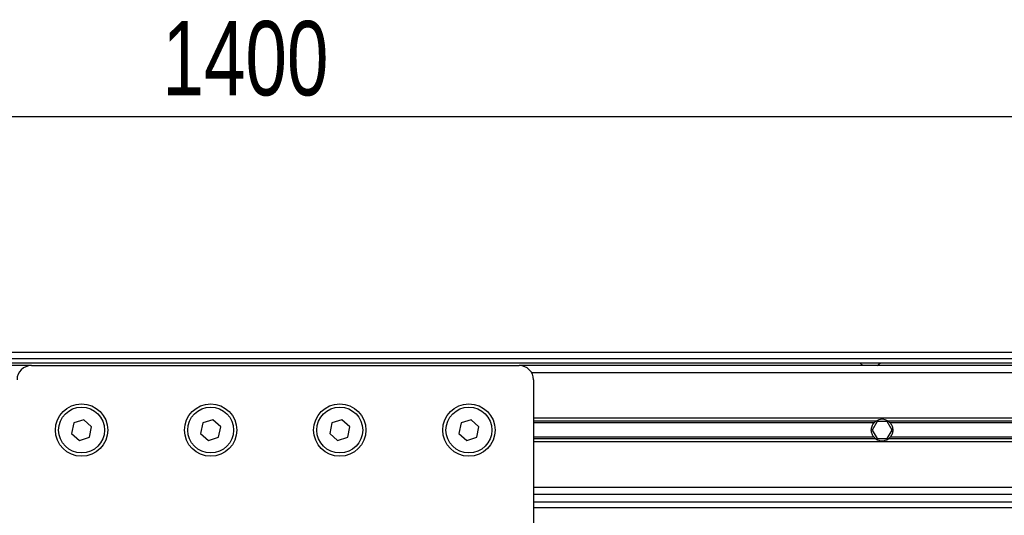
# Model space of a CAD drawing. Header units: millimetres. Extents: x 0 to 420, y 0 to 297.
# Tile 15 of 24: x 130 to 170, y 226 to 246. Entities that reach past the tile are written whole.
import ezdxf

# ---------------------------------------------------------------- set-up
doc = ezdxf.new("R2010")
doc.units = ezdxf.units.MM
doc.layers.add('QUOTE', color=174, linetype='Continuous')
doc.styles.add('SLDTEXTSTYLE3', font='TXT', dxfattribs={"width": 0.75})
doc.dimstyles.new('SLDDIMSTYLE0', dxfattribs={"dimtxt": 3, "dimasz": 3, "dimexe": 0, "dimexo": 0.0625, "dimgap": 0.75, "dimtad": 1, "dimlfac": 8.647318, "dimrnd": 1e-09, "dimzin": 12, "dimdsep": 46, "dimtxsty": 'SLDTEXTSTYLE3', "dimsah": 1, "dimcen": 0.09, "dimadec": 0, "dimazin": 3, "dimtfac": 1, "dimtdec": 3, "dimtofl": 0, "dimtmove": 0, "dimatfit": 3, "dimfxl": 0, "dimfrac": 2, "dimtolj": 1, "dimtzin": 12, "dimarcsym": 0})

# ---------------------------------------------------------------- blocks, each defined once
blk = doc.blocks.new('_D')
at = {"layer": 'QUOTE'}
for p, q in [((59.05, 231.249), (59.05, 243.884)), ((220.95, 231.249), (220.95, 243.884)), ((220.95, 241.884), (59.05, 241.884))]:
    blk.add_line(p, q, dxfattribs=at)
for points in [[(59.05, 241.884), (62.05, 241.384), (62.05, 242.384)], [(220.95, 241.884), (217.95, 242.384), (217.95, 241.384)]]:
    blk.add_solid(points, dxfattribs=at)
at = {"layer": 'QUOTE', "insert": (135.567, 245.751), "char_height": 3, "attachment_point": 1, "style": 'SLDTEXTSTYLE3'}
blk.add_mtext('1400', dxfattribs=at)

msp = doc.modelspace()

# ---------------------------------------------------------------- linework, layer by layer
at = {"color": 7, "linetype": 'Continuous', "lineweight": 25}
for p, q in [((220.95, 232.3716), (59.05, 232.3716)), ((62.2302, 232.1403), (217.7698, 232.1403)), ((62.4037, 231.9669), (217.5963, 231.9669)), ((130.286, 231.8512), (80.444, 231.8512)), ((130.286, 231.8512), (149.9453, 231.8512)), ((199.556, 231.8512), (149.9453, 231.8512)), ((163.6747, 231.9669), (163.8031, 231.8512)), ((164.3814, 231.8512), (164.5098, 231.9669)), ((199.556, 231.5621), (150.446, 231.5621)), ((150.5235, 231.273), (150.5235, 225.2712)), ((131.9914, 229.5342), (131.9038, 229.116)), ((132.3973, 229.6675), (131.9914, 229.5342)), ((132.7157, 229.3825), (132.3973, 229.6675)), ((132.6282, 228.9643), (132.7157, 229.3825)), ((137.1953, 229.5342), (137.1077, 229.116)), ((137.6013, 229.6675), (137.1953, 229.5342)), ((137.9197, 229.3825), (137.6013, 229.6675)), ((137.8321, 228.9643), (137.9197, 229.3825)), ((142.3992, 229.5342), (142.3116, 229.116)), ((142.8052, 229.6675), (142.3992, 229.5342)), ((143.1236, 229.3825), (142.8052, 229.6675)), ((143.036, 228.9643), (143.1236, 229.3825)), ((147.6031, 229.5342), (147.5155, 229.116)), ((148.0091, 229.6675), (147.6031, 229.5342)), ((148.3275, 229.3825), (148.0091, 229.6675)), ((148.2399, 228.9643), (148.3275, 229.3825)), ((192.0393, 229.7292), (150.5235, 229.7292)), ((164.3244, 229.6038), (150.5235, 229.6038)), ((164.25, 229.5374), (150.5235, 229.5374)), ((164.3738, 229.5962), (164.1735, 229.2493)), ((164.7744, 229.5962), (164.3738, 229.5962)), ((164.9747, 229.2493), (164.7744, 229.5962)), ((192.0393, 229.6038), (164.8238, 229.6038)), ((192.0393, 229.5374), (164.8982, 229.5374)), ((131.9038, 229.116), (132.2222, 228.831)), ((137.1077, 229.116), (137.4261, 228.831)), ((142.3116, 229.116), (142.63, 228.831)), ((147.5155, 229.116), (147.8339, 228.831)), ((164.1735, 229.2493), (164.3738, 228.9023)), ((164.7744, 228.9023), (164.9747, 229.2493)), ((132.2222, 228.831), (132.6282, 228.9643)), ((137.4261, 228.831), (137.8321, 228.9643)), ((142.63, 228.831), (143.036, 228.9643)), ((147.8339, 228.831), (148.2399, 228.9643)), ((164.25, 228.9611), (150.5235, 228.9611)), ((164.3244, 228.8947), (150.5235, 228.8947)), ((192.0393, 228.7694), (150.5235, 228.7694)), ((164.3738, 228.9023), (164.7744, 228.9023)), ((192.0393, 228.8947), (164.8238, 228.8947)), ((192.0393, 228.9611), (164.8982, 228.9611)), ((199.556, 226.9364), (150.5235, 226.9364)), ((199.556, 226.6473), (150.5235, 226.6473)), ((150.5235, 226.3582), (217.7698, 226.3582)), ((150.5235, 226.1269), (220.95, 226.1269))]:
    msp.add_line(p, q, dxfattribs=at)
for centre, radius in [((132.3098, 229.2493), 1.0552), ((132.3098, 229.2493), 0.9251), ((137.5137, 229.2493), 1.0552), ((137.5137, 229.2493), 0.9251), ((142.7176, 229.2493), 1.0552), ((142.7176, 229.2493), 0.9251), ((147.9215, 229.2493), 1.0552), ((147.9215, 229.2493), 0.9251)]:
    msp.add_circle(centre, radius, dxfattribs=at)
for centre, radius, start, end in [((130.286, 231.273), 0.5782, 90, 180), ((149.9453, 231.273), 0.5782, 0, 90), ((164.5741, 229.2493), 0.4337, 54.84472, 125.15528), ((164.5741, 229.2493), 0.4337, 234.84472, 305.15528)]:
    msp.add_arc(centre, radius, start, end, dxfattribs=at)
for points, knots in [([(164.25, 228.9611), (164.2331, 228.9802), (164.2179, 229.0006), (164.1911, 229.0443), (164.1794, 229.0678), (164.1603, 229.1169), (164.153, 229.1423), (164.1431, 229.1946), (164.1405, 229.2219), (164.1404, 229.2758), (164.1429, 229.3025), (164.1528, 229.3554), (164.1602, 229.3812), (164.1791, 229.4302), (164.1908, 229.4538), (164.2178, 229.4978), (164.233, 229.5183), (164.25, 229.5374)], [0, 0, 0, 0, 0.125, 0.125, 0.25, 0.25, 0.375, 0.375, 0.5, 0.5, 0.625, 0.625, 0.75, 0.75, 0.875, 0.875, 1, 1, 1, 1]), ([(164.25, 229.5374), (164.2609, 229.5497), (164.2734, 229.5622), (164.2988, 229.5848), (164.3121, 229.5952), (164.3244, 229.6038)], [0, 0, 0, 0, 0.5, 0.5, 1, 1, 1, 1]), ([(164.8238, 229.6038), (164.8361, 229.5951), (164.8493, 229.5848), (164.8748, 229.5622), (164.8873, 229.5497), (164.8982, 229.5374)], [0, 0, 0, 0, 0.5, 0.5, 1, 1, 1, 1]), ([(164.8982, 229.5374), (164.9151, 229.5184), (164.9303, 229.498), (164.9571, 229.4543), (164.9688, 229.4308), (164.9879, 229.3816), (164.9952, 229.3563), (165.0051, 229.304), (165.0077, 229.2766), (165.0078, 229.2227), (165.0053, 229.196), (164.9954, 229.1432), (164.988, 229.1173), (164.9691, 229.0684), (164.9574, 229.0448), (164.9304, 229.0007), (164.9151, 228.9802), (164.8982, 228.9611)], [0, 0, 0, 0, 0.125, 0.125, 0.25, 0.25, 0.375, 0.375, 0.5, 0.5, 0.625, 0.625, 0.75, 0.75, 0.875, 0.875, 1, 1, 1, 1]), ([(164.3244, 228.8947), (164.3121, 228.9034), (164.2989, 228.9137), (164.2734, 228.9364), (164.2609, 228.9489), (164.25, 228.9611)], [0, 0, 0, 0, 0.5, 0.5, 1, 1, 1, 1]), ([(164.8982, 228.9611), (164.8873, 228.9489), (164.8748, 228.9363), (164.8494, 228.9138), (164.8361, 228.9034), (164.8238, 228.8947)], [0, 0, 0, 0, 0.5, 0.5, 1, 1, 1, 1])]:
    msp.add_open_spline(points, degree=3, knots=knots, dxfattribs=at)

# ---------------------------------------------------------------- dimensions: what is measured, and where the dimension line sits
at = {"layer": 'QUOTE'}
dim = msp.add_linear_dim(base=(59.05, 241.8842), p1=(220.95, 229.2493), p2=(59.05, 229.2493), dimstyle='SLDDIMSTYLE0', dxfattribs=at)
dim.commit()
dim.dimension.update_dxf_attribs({"geometry": '_D', "text_midpoint": (140, 241.8842), "dimtype": 160})

doc.saveas('drawing.dxf')
